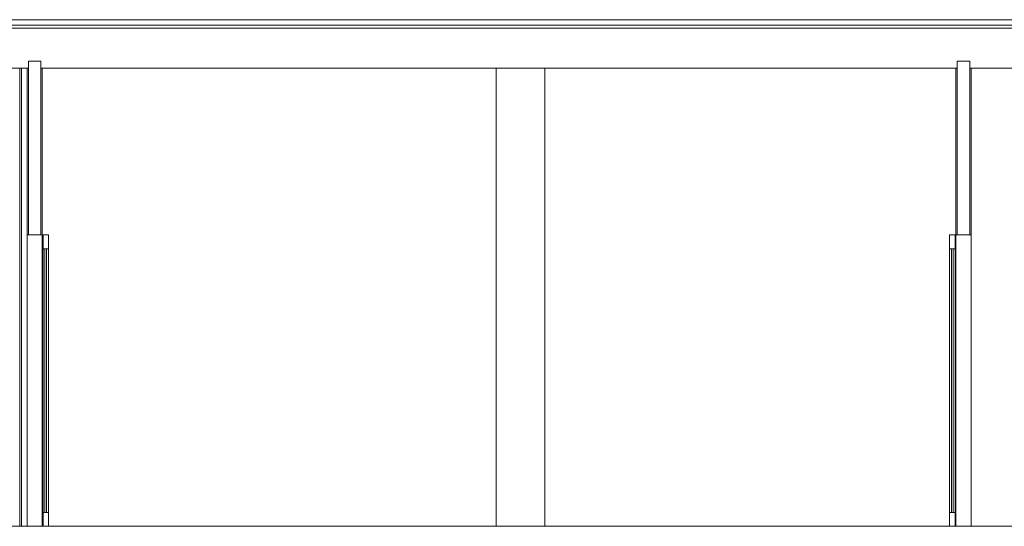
# Model space of a CAD drawing. Header units: millimetres. Extents: x -30280 to 309309, y -17460 to 4378.
# Tile 155 of 256: x 110425 to 117516, y -7786 to -4136. Entities that reach past the tile are written whole.
import ezdxf

# ---------------------------------------------------------------- set-up
doc = ezdxf.new("R2010")
doc.units = ezdxf.units.MM
doc.header["$MEASUREMENT"] = 0
doc.linetypes.add('Wipeout_Contour', pattern=[1000, 0, -1000])
for name, color, linetype, lineweight in [('P1_PLANTA PRIMERA_3_10_ESTR_Fotjats_Pluma_Nº__1', 7, 'Continuous', 5), ('P1_PLANTA PRIMERA_3_10_ESTR_Pilars_Pluma_Nº__88', 7, 'Continuous', 5), ('P1_PLANTA PRIMERA_3_12_FAÇ_Façana_Pluma_Nº__1', 7, 'Continuous', 5), ('P1_PLANTA PRIMERA_3_12_FAÇ_Façana_Pluma_Nº__47', 7, 'Continuous', 20), ('P1_PLANTA PRIMERA_3_12_FAÇ_Façana_Pluma_Nº__7', 7, 'Continuous', 5), ('P1_PLANTA PRIMERA_3_Nuevo_08_E_Envans secs_Pluma_Nº__47', 7, 'Continuous', 20), ('P1_PLANTA PRIMERA_3_Nuevo_14_PAV_Soft Light Grey 0554_Pluma_Nº__29', 7, 'Continuous', 20), ('P1_PLANTA PRIMERA_3_Nuevo_14_PAV_Soft Light Grey 0554_Pluma_Nº__89', 7, 'Continuous', 5)]:
    doc.layers.add(name, color=color, linetype=linetype, lineweight=lineweight)
for name, color, linetype in [('P1_PLANTA PRIMERA_3_10_ESTR_Pilars', 7, 'Continuous'), ('P1_PLANTA PRIMERA_3_12_FAÇ_Façana', 7, 'Continuous'), ('P1_PLANTA PRIMERA_3_Nuevo_08_E_Envans secs', 7, 'Continuous')]:
    doc.layers.add(name, color=color, linetype=linetype)
doc.layers.add('P1_PLANTA PRIMERA_3_12_FAÇ_Façana_Pluma_Nº__3', color=7, linetype='Continuous', lineweight=5, true_color=0xa4a4a4)
doc.layers.add('P1_PLANTA PRIMERA_3_12_FAÇ_Façana_Pluma_Nº__43', color=7, linetype='Continuous', lineweight=5, true_color=0xa4a4a6)

msp = doc.modelspace()

# ---------------------------------------------------------------- linework, layer by layer
at = {"layer": 'P1_PLANTA PRIMERA_3_10_ESTR_Fotjats_Pluma_Nº__1', "color": 7, "linetype": 'Continuous', "lineweight": 5}
for p, q in [((129327.2, -4136), (104177.9, -4136)), ((129327.2, -4176.1), (104177.9, -4176.1)), ((129327.2, -4196), (104177.9, -4196))]:
    msp.add_line(p, q, dxfattribs=at)
at = {"layer": 'P1_PLANTA PRIMERA_3_12_FAÇ_Façana_Pluma_Nº__7', "color": 7, "linetype": 'Continuous', "lineweight": 5}
for p, q in [((110577.7, -4436.1), (110487.7, -4436.1)), ((117266.7, -4436.1), (117176.7, -4436.1))]:
    msp.add_line(p, q, dxfattribs=at)

# ---------------------------------------------------------------- wipeouts: each hides what was drawn before it
at = {"color": 254, "linetype": 'Wipeout_Contour', "lineweight": 0, "ltscale": 456834.139486}
msp.add_wipeout([(113856.7, -4486.1), (113856.7, -7786.1), (114206.7, -7786.1), (114206.7, -4486.1)], dxfattribs=at).dxf.layer = 'P1_PLANTA PRIMERA_3_10_ESTR_Pilars'
at = {"color": 254, "linetype": 'Wipeout_Contour', "lineweight": 0, "ltscale": 664584.006759}
msp.add_wipeout([(110477.7, -5686.1), (110477.7, -7786.1), (110487.7, -7786.1), (110577.7, -7786.1), (110587.7, -7786.1), (110587.7, -5686.1)], dxfattribs=at).dxf.layer = 'P1_PLANTA PRIMERA_3_12_FAÇ_Façana'
at = {"color": 254, "linetype": 'Wipeout_Contour', "lineweight": 0, "ltscale": 704638.967539}
msp.add_wipeout([(117166.7, -5686.1), (117166.7, -7786.1), (117176.7, -7786.1), (117266.7, -7786.1), (117276.7, -7786.1), (117276.7, -5686.1)], dxfattribs=at).dxf.layer = 'P1_PLANTA PRIMERA_3_12_FAÇ_Façana'

# ---------------------------------------------------------------- next in the draw order: wipeouts: each hides what was drawn before it
at = {"color": 254, "linetype": 'Wipeout_Contour', "lineweight": 0, "ltscale": 963842.354733}
msp.add_wipeout([(122444.9, -4486.1), (117276.7, -4486.1), (117276.7, -7786.1), (119839.3, -7786.1), (119839.3, -5686.1), (121639.3, -5686.1), (121639.3, -7786.1), (122444.9, -7786.1)], dxfattribs=at).dxf.layer = 'P1_PLANTA PRIMERA_3_12_FAÇ_Façana'
at = {"color": 254, "linetype": 'Wipeout_Contour', "lineweight": 0, "ltscale": 443286.598775}
msp.add_wipeout([(110632.7, -7686.1), (110632.7, -5786.1), (110592.7, -5786.1), (110592.7, -7686.1)], dxfattribs=at).dxf.layer = 'P1_PLANTA PRIMERA_3_12_FAÇ_Façana'
at = {"color": 254, "linetype": 'Wipeout_Contour', "lineweight": 0, "ltscale": 469356.095787}
msp.add_wipeout([(117121.7, -7686.1), (117161.7, -7686.1), (117161.7, -5786.1), (117121.7, -5786.1)], dxfattribs=at).dxf.layer = 'P1_PLANTA PRIMERA_3_12_FAÇ_Façana'
at = {"color": 254, "linetype": 'Wipeout_Contour', "lineweight": 0, "ltscale": 442560.563997}
msp.add_wipeout([(110437.7, -4486.1), (110437.7, -7784.1), (110477.5, -7784.1), (110477.7, -4486.1)], dxfattribs=at).dxf.layer = 'P1_PLANTA PRIMERA_3_Nuevo_08_E_Envans secs'

# ---------------------------------------------------------------- next in the draw order: linework, layer by layer
at = {"layer": 'P1_PLANTA PRIMERA_3_10_ESTR_Fotjats_Pluma_Nº__1', "color": 7, "linetype": 'Continuous', "lineweight": 5}
for p, q in [((110487.7, -4486.1), (110477.7, -4486.1)), ((117276.7, -4486.1), (117266.7, -4486.1)), ((122444.9, -4486.1), (117276.7, -4486.1))]:
    msp.add_line(p, q, dxfattribs=at)
at = {"layer": 'P1_PLANTA PRIMERA_3_12_FAÇ_Façana_Pluma_Nº__47', "color": 7, "linetype": 'Continuous', "lineweight": 20}
for p, q in [((110477.7, -7784.1), (110477.7, -5686.1)), ((117276.7, -5686.1), (117276.7, -7786.1))]:
    msp.add_line(p, q, dxfattribs=at)
at = {"layer": 'P1_PLANTA PRIMERA_3_12_FAÇ_Façana_Pluma_Nº__7', "color": 7, "linetype": 'Continuous', "lineweight": 5}
for p, q in [((110477.7, -4486.1), (110477.7, -5686.1)), ((117276.7, -4486.1), (117276.7, -5686.1))]:
    msp.add_line(p, q, dxfattribs=at)
at = {"layer": 'P1_PLANTA PRIMERA_3_12_FAÇ_Façana_Pluma_Nº__7', "color": 7, "linetype": 'Continuous', "lineweight": 5, "flags": 128}
for points in [[(110487.7, -4436.1), (110487.7, -4486.1), (110487.7, -5686.1)], [(117266.7, -4436.1), (117266.7, -4486.1), (117266.7, -5686.1)]]:
    msp.add_lwpolyline(points, dxfattribs=at)
at = {"layer": 'P1_PLANTA PRIMERA_3_Nuevo_14_PAV_Soft Light Grey 0554_Pluma_Nº__29', "color": 7, "linetype": 'Continuous', "lineweight": 20}
msp.add_line((110477.1, -7784.1), (110477.1, -7786.1), dxfattribs=at)
at = {"layer": 'P1_PLANTA PRIMERA_3_Nuevo_14_PAV_Soft Light Grey 0554_Pluma_Nº__89', "color": 7, "linetype": 'Continuous', "lineweight": 5}
for p in [(110477.1, -7784.1), (110477.7, -7786.1)]:
    msp.add_line(p, (110477.7, -7784.1), dxfattribs=at)

# ---------------------------------------------------------------- next in the draw order: wipeouts: each hides what was drawn before it
at = {"color": 254, "linetype": 'Wipeout_Contour', "lineweight": 0, "ltscale": 1114659.713517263}
msp.add_wipeout([(113856.7, -4486.1), (110587.7, -4486.1), (110587.7, -7786.1), (110592.7, -7786.1), (110592.7, -7686.1), (110592.7, -5686.1), (110632.7, -5686.1), (110632.7, -7686.1), (110632.7, -7786.1), (113856.7, -7786.1)], dxfattribs=at).dxf.layer = 'P1_PLANTA PRIMERA_3_12_FAÇ_Façana'
at = {"color": 254, "linetype": 'Wipeout_Contour', "lineweight": 0, "ltscale": 1167587.923973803}
msp.add_wipeout([(117166.7, -4486.1), (114206.7, -4486.1), (114206.7, -7786.1), (117121.7, -7786.1), (117121.7, -7686.1), (117121.7, -5686.1), (117161.7, -5686.1), (117161.7, -7686.1), (117161.7, -7786.1), (117166.7, -7786.1)], dxfattribs=at).dxf.layer = 'P1_PLANTA PRIMERA_3_12_FAÇ_Façana'
at = {"color": 254, "linetype": 'Wipeout_Contour', "lineweight": 0, "ltscale": 442454.87457}
msp.add_wipeout([(110437.7, -7784.1), (110437.7, -4486.1), (110424.7, -4486.1), (110424.7, -7784.1)], dxfattribs=at).dxf.layer = 'P1_PLANTA PRIMERA_3_Nuevo_08_E_Envans secs'

# ---------------------------------------------------------------- next in the draw order: linework, layer by layer
at = {"layer": 'P1_PLANTA PRIMERA_3_10_ESTR_Fotjats_Pluma_Nº__1', "color": 7, "linetype": 'Continuous', "lineweight": 5}
for p, q in [((110477.7, -4486.1), (104215.9, -4486.1)), ((110587.7, -4486.1), (110577.7, -4486.1)), ((117166.7, -4486.1), (110587.7, -4486.1)), ((117176.7, -4486.1), (117166.7, -4486.1))]:
    msp.add_line(p, q, dxfattribs=at)
at = {"layer": 'P1_PLANTA PRIMERA_3_10_ESTR_Fotjats_Pluma_Nº__1', "color": 7, "linetype": 'Continuous', "lineweight": 5, "flags": 128}
msp.add_lwpolyline([(129327.2, -7786.1), (122599.9, -7786.1), (122559.9, -7786.1), (117161.7, -7786.1), (117121.7, -7786.1), (110632.7, -7786.1), (110592.7, -7786.1), (110477.1, -7786.1)], dxfattribs=at)
at = {"layer": 'P1_PLANTA PRIMERA_3_10_ESTR_Pilars_Pluma_Nº__88', "color": 7, "linetype": 'Continuous', "lineweight": 5}
for p, q in [((113856.7, -7786.1), (113856.7, -4486.1)), ((114206.7, -7786.1), (114206.7, -4486.1))]:
    msp.add_line(p, q, dxfattribs=at)
at = {"layer": 'P1_PLANTA PRIMERA_3_12_FAÇ_Façana_Pluma_Nº__1', "color": 7, "linetype": 'Continuous', "lineweight": 5}
for p, q in [((110592.7, -5686.1), (110592.7, -5786.1)), ((110632.7, -5686.1), (110592.7, -5686.1)), ((110632.7, -5686.1), (110632.7, -5786.1)), ((117121.7, -5686.1), (117121.7, -5786.1)), ((117161.7, -5686.1), (117121.7, -5686.1)), ((117161.7, -5686.1), (117161.7, -5786.1)), ((110632.7, -5786.1), (110592.7, -5786.1)), ((117161.7, -5786.1), (117121.7, -5786.1)), ((110592.7, -7686.1), (110592.7, -7786.1)), ((110632.7, -7686.1), (110592.7, -7686.1)), ((110632.7, -7686.1), (110632.7, -7786.1)), ((117121.7, -7686.1), (117121.7, -7786.1)), ((117161.7, -7686.1), (117121.7, -7686.1)), ((117161.7, -7686.1), (117161.7, -7786.1))]:
    msp.add_line(p, q, dxfattribs=at)
at = {"layer": 'P1_PLANTA PRIMERA_3_12_FAÇ_Façana_Pluma_Nº__3', "color": 253, "linetype": 'Continuous', "lineweight": 5, "true_color": 0xa4a4a4}
for p, q in [((110592.7, -7686.1), (110592.7, -5786.1)), ((110632.7, -7686.1), (110632.7, -5786.1)), ((117121.7, -7686.1), (117121.7, -5786.1)), ((117161.7, -7686.1), (117161.7, -5786.1)), ((110592.6, -6736), (110592.6, -6701.1)), ((110592.6, -6736), (110592.6, -6771.1)), ((110632.8, -6736), (110632.8, -6701.1)), ((110632.8, -6736), (110632.8, -6771.1)), ((117121.6, -6736), (117121.6, -6701.1)), ((117121.6, -6736), (117121.6, -6771.1)), ((117161.8, -6736), (117161.8, -6701.1)), ((117161.8, -6736), (117161.8, -6771.1))]:
    msp.add_line(p, q, dxfattribs=at)
at = {"layer": 'P1_PLANTA PRIMERA_3_12_FAÇ_Façana_Pluma_Nº__43', "color": 253, "linetype": 'Continuous', "lineweight": 5, "true_color": 0xa4a4a6}
for p, q in [((110606.7, -5786.1), (110606.7, -7686.1)), ((110618.7, -7686.1), (110618.7, -5786.1)), ((117135.7, -5786.1), (117135.7, -7686.1)), ((117147.7, -7686.1), (117147.7, -5786.1))]:
    msp.add_line(p, q, dxfattribs=at)
at = {"layer": 'P1_PLANTA PRIMERA_3_12_FAÇ_Façana_Pluma_Nº__47', "color": 7, "linetype": 'Continuous', "lineweight": 20}
for p, q in [((110587.7, -5686.1), (110587.7, -7786.1)), ((117166.7, -7786.1), (117166.7, -5686.1))]:
    msp.add_line(p, q, dxfattribs=at)
at = {"layer": 'P1_PLANTA PRIMERA_3_12_FAÇ_Façana_Pluma_Nº__7', "color": 7, "linetype": 'Continuous', "lineweight": 5}
for p, q in [((110587.7, -4486.1), (110587.7, -5686.1)), ((117166.7, -4486.1), (117166.7, -5686.1))]:
    msp.add_line(p, q, dxfattribs=at)
at = {"layer": 'P1_PLANTA PRIMERA_3_12_FAÇ_Façana_Pluma_Nº__7', "color": 7, "linetype": 'Continuous', "lineweight": 5, "flags": 128}
for points in [[(110577.7, -4436.1), (110577.7, -4486.1), (110577.7, -5686.1)], [(117176.7, -4436.1), (117176.7, -4486.1), (117176.7, -5686.1)], [(110587.7, -5686.1), (110577.7, -5686.1), (110487.7, -5686.1), (110477.7, -5686.1)], [(117276.7, -5686.1), (117266.7, -5686.1), (117176.7, -5686.1), (117166.7, -5686.1)]]:
    msp.add_lwpolyline(points, dxfattribs=at)
at = {"layer": 'P1_PLANTA PRIMERA_3_Nuevo_08_E_Envans secs_Pluma_Nº__47', "color": 7, "linetype": 'Continuous', "lineweight": 20}
for p, q in [((110424.7, -4486.1), (110424.7, -7784.1)), ((110437.7, -7784.1), (110437.7, -4486.1))]:
    msp.add_line(p, q, dxfattribs=at)
at = {"layer": 'P1_PLANTA PRIMERA_3_Nuevo_14_PAV_Soft Light Grey 0554_Pluma_Nº__29', "color": 7, "linetype": 'Continuous', "lineweight": 20}
for p, q in [((110477.1, -7784.1), (104177.9, -7784.1)), ((110477.1, -7786.1), (104177.9, -7786.1))]:
    msp.add_line(p, q, dxfattribs=at)

doc.saveas('drawing.dxf')
